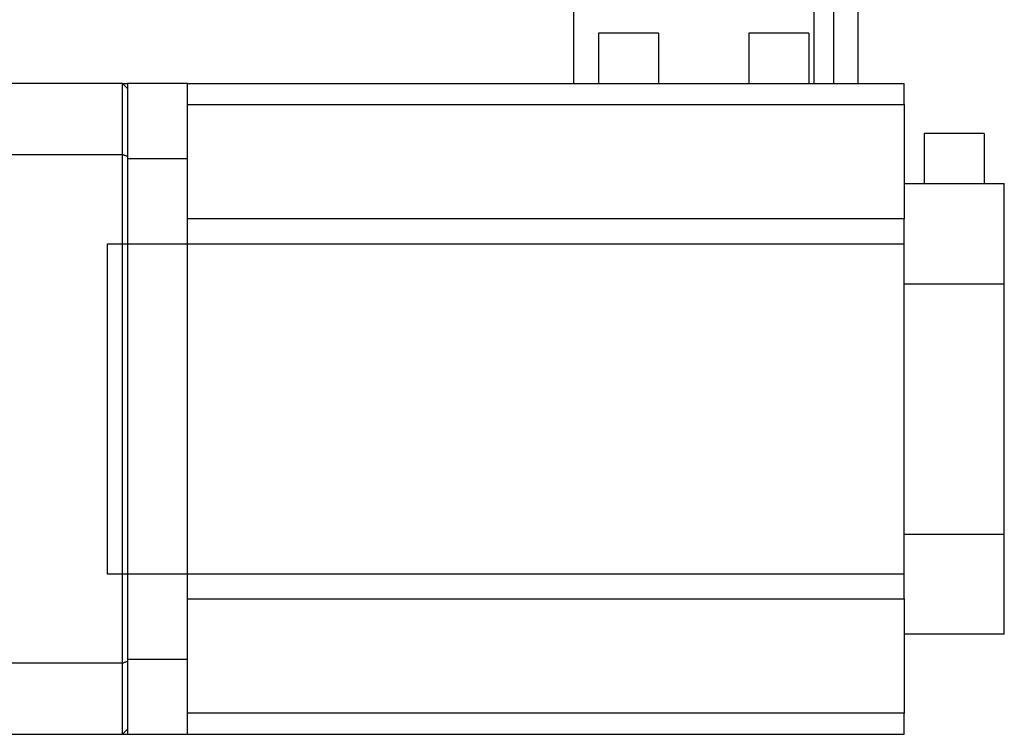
# Model space of a CAD drawing. Header units: millimetres. Extents: x 98673 to 101395, y 28002 to 29954.
# Tile 17 of 43: x 99474 to 99671, y 29368 to 29511. Entities that reach past the tile are written whole.
import ezdxf

# ---------------------------------------------------------------- set-up
doc = ezdxf.new("R2010")
doc.units = ezdxf.units.MM

msp = doc.modelspace()

# ---------------------------------------------------------------- linework, layer by layer
at = {"color": 7, "linetype": 'Continuous', "lineweight": 25}
for p, q in [((99641.423, 29612.763), (99641.423, 29497.968)), ((99636.673, 29497.968), (99636.673, 29607.769)), ((99632.673, 29538.525), (99632.673, 29497.968)), ((99584.673, 29531.025), (99584.673, 29497.968)), ((99589.673, 29507.968), (99589.673, 29497.968)), ((99601.673, 29507.968), (99589.673, 29507.968)), ((99601.673, 29507.968), (99601.673, 29497.968)), ((99619.673, 29507.968), (99619.673, 29497.968)), ((99631.673, 29507.968), (99619.673, 29507.968)), ((99631.673, 29507.968), (99631.673, 29497.968)), ((99494.673, 29497.968), (99451.173, 29497.968)), ((99494.673, 29483.774), (99494.673, 29497.968)), ((99494.673, 29497.968), (99495.673, 29496.968)), ((99494.673, 29497.968), (99495.673, 29497.968)), ((99507.673, 29497.968), (99495.673, 29497.968)), ((99495.673, 29497.968), (99495.673, 29482.968)), ((99507.673, 29482.968), (99507.673, 29497.968)), ((99507.673, 29497.968), (99650.673, 29497.968)), ((99650.673, 29493.739), (99650.673, 29497.968)), ((99507.673, 29493.739), (99650.673, 29493.739)), ((99650.673, 29493.739), (99650.673, 29470.896)), ((99654.673, 29487.968), (99654.673, 29477.968)), ((99666.673, 29487.968), (99654.673, 29487.968)), ((99666.673, 29487.968), (99666.673, 29477.968)), ((99451.173, 29483.774), (99494.673, 29483.774)), ((99494.673, 29382.162), (99494.673, 29483.774)), ((99495.673, 29482.968), (99495.673, 29382.968)), ((99495.673, 29482.968), (99507.673, 29482.968)), ((99507.673, 29382.968), (99507.673, 29482.968)), ((99650.673, 29477.968), (99670.673, 29477.968)), ((99670.673, 29457.968), (99670.673, 29477.968)), ((99650.673, 29470.896), (99507.673, 29470.896)), ((99650.673, 29465.956), (99650.673, 29470.896)), ((99491.673, 29465.956), (99650.673, 29465.956)), ((99491.673, 29399.98), (99491.673, 29465.956)), ((99650.673, 29399.98), (99650.673, 29465.956)), ((99650.673, 29457.968), (99670.673, 29457.968)), ((99670.673, 29407.968), (99670.673, 29457.968)), ((99650.673, 29407.968), (99670.673, 29407.968)), ((99670.673, 29387.968), (99670.673, 29407.968)), ((99650.673, 29399.98), (99491.673, 29399.98)), ((99650.673, 29395.04), (99650.673, 29399.98)), ((99507.673, 29395.04), (99650.673, 29395.04)), ((99650.673, 29395.04), (99650.673, 29372.196)), ((99670.673, 29387.968), (99650.673, 29387.968)), ((99494.673, 29382.162), (99451.173, 29382.162)), ((99494.673, 29367.968), (99494.673, 29382.162)), ((99495.673, 29382.968), (99495.673, 29367.968)), ((99495.673, 29382.968), (99507.673, 29382.968)), ((99507.673, 29367.968), (99507.673, 29382.968)), ((99650.673, 29372.196), (99507.673, 29372.196)), ((99650.673, 29367.968), (99650.673, 29372.196)), ((99451.173, 29367.968), (99494.673, 29367.968)), ((99495.673, 29368.968), (99494.673, 29367.968)), ((99494.673, 29367.968), (99495.673, 29367.968)), ((99495.673, 29367.968), (99507.673, 29367.968)), ((99507.673, 29367.968), (99650.673, 29367.968))]:
    msp.add_line(p, q, dxfattribs=at)
at = {"color": 7, "linetype": 'Continuous', "lineweight": 25, "flags": 128}
for points in [[(99494.673, 29483.774), (99494.798, 29483.731), (99494.923, 29483.688), (99495.048, 29483.644), (99495.173, 29483.601), (99495.298, 29483.558), (99495.423, 29483.515), (99495.548, 29483.471), (99495.673, 29483.428)], [(99495.673, 29382.507), (99495.548, 29382.464), (99495.423, 29382.421), (99495.298, 29382.377), (99495.173, 29382.334), (99495.048, 29382.291), (99494.923, 29382.248), (99494.798, 29382.205), (99494.673, 29382.162)]]:
    msp.add_lwpolyline(points, dxfattribs=at)

doc.saveas('drawing.dxf')
